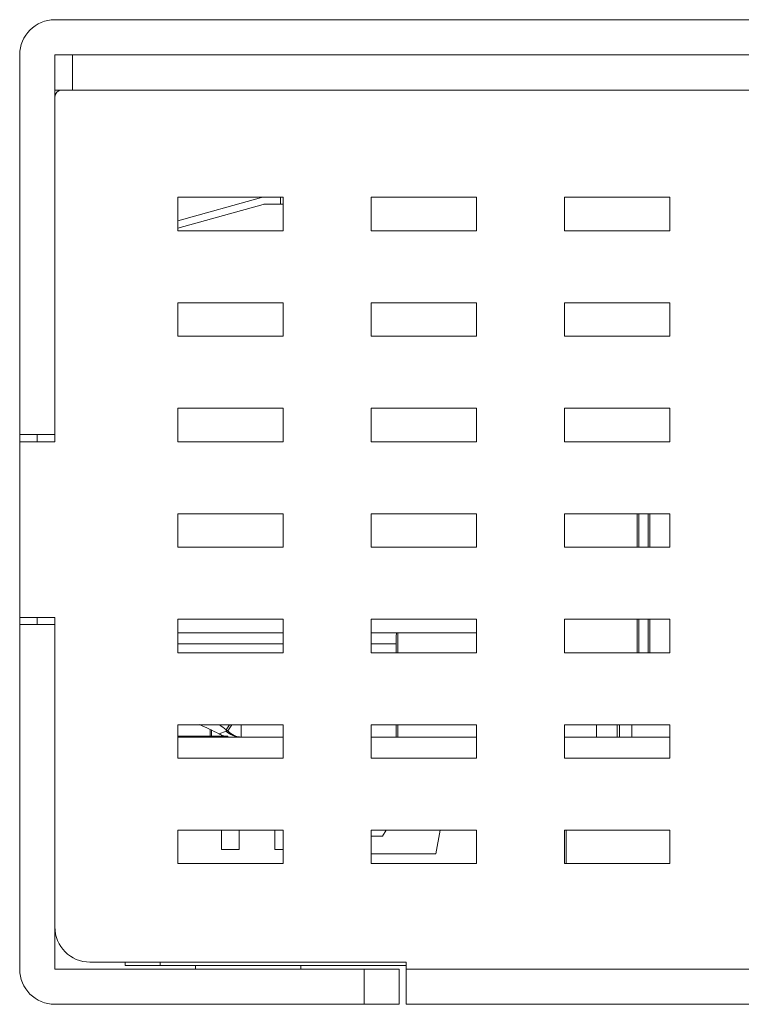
# Model space of a CAD drawing. Header units: millimetres. Extents: x 73 to 355, y 51 to 582.
# Tile 3 of 46: x 161 to 182, y 291 to 319. Entities that reach past the tile are written whole.
import ezdxf

# ---------------------------------------------------------------- set-up
doc = ezdxf.new("R2010")
doc.units = ezdxf.units.MM

msp = doc.modelspace()

# ---------------------------------------------------------------- linework, layer by layer
at = {"color": 7, "linetype": 'Continuous', "lineweight": 0}
for p, q in [((229.819, 319.037), (162.019, 319.037)), ((161.019, 318.037), (161.019, 307.237)), ((162.519, 318.037), (162.019, 318.037)), ((162.019, 318.037), (162.019, 316.837)), ((229.819, 318.037), (162.519, 318.037)), ((162.519, 318.037), (162.519, 317.037)), ((162.219, 317.037), (162.019, 317.037)), ((162.519, 317.037), (162.219, 317.037)), ((239.819, 317.037), (162.519, 317.037)), ((162.019, 316.837), (162.019, 307.237)), ((162.019, 307.237), (162.019, 316.837)), ((165.519, 313.987), (165.519, 313.037)), ((168.519, 313.987), (165.519, 313.987)), ((167.895, 313.978), (165.519, 313.315)), ((168.439, 313.794), (168.437, 313.994)), ((168.519, 313.037), (168.519, 313.987)), ((171.019, 313.987), (171.019, 313.037)), ((174.019, 313.987), (171.019, 313.987)), ((174.019, 313.037), (174.019, 313.987)), ((176.519, 313.987), (176.519, 313.037)), ((179.519, 313.987), (176.519, 313.987)), ((179.519, 313.037), (179.519, 313.987)), ((167.948, 313.786), (165.519, 313.107)), ((168.439, 313.794), (167.974, 313.789)), ((168.439, 313.794), (168.519, 313.795)), ((165.519, 313.037), (168.519, 313.037)), ((171.019, 313.037), (174.019, 313.037)), ((176.519, 313.037), (179.519, 313.037)), ((165.519, 310.987), (165.519, 310.037)), ((168.519, 310.987), (165.519, 310.987)), ((168.519, 310.037), (168.519, 310.987)), ((171.019, 310.987), (171.019, 310.037)), ((174.019, 310.987), (171.019, 310.987)), ((174.019, 310.037), (174.019, 310.987)), ((176.519, 310.987), (176.519, 310.037)), ((179.519, 310.987), (176.519, 310.987)), ((179.519, 310.037), (179.519, 310.987)), ((165.519, 310.037), (168.519, 310.037)), ((171.019, 310.037), (174.019, 310.037)), ((176.519, 310.037), (179.519, 310.037)), ((165.519, 307.987), (165.519, 307.037)), ((168.519, 307.987), (165.519, 307.987)), ((168.519, 307.037), (168.519, 307.987)), ((171.019, 307.987), (171.019, 307.037)), ((174.019, 307.987), (171.019, 307.987)), ((174.019, 307.037), (174.019, 307.987)), ((176.519, 307.987), (176.519, 307.037)), ((179.519, 307.987), (176.519, 307.987)), ((179.519, 307.037), (179.519, 307.987)), ((161.019, 307.237), (162.019, 307.237)), ((161.019, 307.237), (161.019, 307.037)), ((161.519, 307.037), (161.519, 307.237)), ((162.019, 307.037), (162.019, 307.237)), ((161.019, 302.037), (161.019, 307.037)), ((161.019, 307.037), (162.019, 307.037)), ((165.519, 307.037), (168.519, 307.037)), ((171.019, 307.037), (174.019, 307.037)), ((176.519, 307.037), (179.519, 307.037)), ((165.519, 304.987), (165.519, 304.037)), ((168.519, 304.987), (165.519, 304.987)), ((168.519, 304.037), (168.519, 304.987)), ((171.019, 304.987), (171.019, 304.037)), ((174.019, 304.987), (171.019, 304.987)), ((174.019, 304.037), (174.019, 304.987)), ((176.519, 304.987), (176.519, 304.037)), ((179.519, 304.987), (176.519, 304.987)), ((178.583, 304.987), (178.583, 304.037)), ((178.583, 304.037), (178.583, 304.987)), ((178.635, 304.987), (178.635, 304.037)), ((178.635, 304.037), (178.635, 304.987)), ((178.897, 304.037), (178.897, 304.987)), ((178.897, 304.037), (178.897, 304.987)), ((178.949, 304.987), (178.949, 304.037)), ((178.949, 304.987), (178.949, 304.037)), ((179.519, 304.037), (179.519, 304.987)), ((165.519, 304.037), (168.519, 304.037)), ((171.019, 304.037), (174.019, 304.037)), ((176.519, 304.037), (179.519, 304.037)), ((161.019, 302.037), (161.019, 301.837)), ((162.019, 302.037), (161.019, 302.037)), ((161.519, 301.837), (161.519, 302.037)), ((162.019, 301.837), (162.019, 302.037)), ((165.519, 301.987), (165.519, 301.037)), ((168.519, 301.987), (165.519, 301.987)), ((168.519, 301.037), (168.519, 301.987)), ((171.019, 301.987), (171.019, 301.037)), ((174.019, 301.987), (171.019, 301.987)), ((174.019, 301.037), (174.019, 301.987)), ((176.519, 301.987), (176.519, 301.037)), ((179.519, 301.987), (176.519, 301.987)), ((178.583, 301.987), (178.583, 301.037)), ((178.583, 301.037), (178.583, 301.987)), ((178.635, 301.987), (178.635, 301.037)), ((178.635, 301.037), (178.635, 301.987)), ((178.897, 301.037), (178.897, 301.987)), ((178.897, 301.037), (178.897, 301.987)), ((178.949, 301.987), (178.949, 301.037)), ((178.949, 301.987), (178.949, 301.037)), ((179.519, 301.037), (179.519, 301.987)), ((161.019, 301.837), (162.019, 301.837)), ((161.019, 301.837), (161.019, 292.037)), ((162.019, 301.837), (162.019, 293.237)), ((162.019, 293.237), (162.019, 301.837)), ((165.519, 301.602), (168.519, 301.602)), ((171.019, 301.602), (171.738, 301.602)), ((171.775, 301.602), (171.738, 301.602)), ((171.775, 301.602), (174.019, 301.602)), ((171.775, 301.037), (171.775, 301.602)), ((165.519, 301.285), (168.519, 301.285)), ((171.731, 301.285), (171.019, 301.285)), ((171.73, 301.038), (171.731, 301.285)), ((165.519, 301.037), (168.519, 301.037)), ((171.019, 301.037), (174.019, 301.037)), ((176.519, 301.037), (179.519, 301.037)), ((165.519, 298.987), (165.519, 298.037)), ((168.519, 298.987), (165.519, 298.987)), ((166.439, 298.663), (166.439, 298.854)), ((166.439, 298.854), (166.439, 298.663)), ((166.479, 298.835), (166.479, 298.663)), ((166.893, 298.807), (166.69, 298.729)), ((166.893, 298.843), (166.992, 298.987)), ((166.893, 298.807), (166.893, 298.843)), ((166.942, 298.811), (167.057, 298.987)), ((167.323, 298.987), (167.323, 298.637)), ((168.519, 298.037), (168.519, 298.987)), ((171.019, 298.987), (171.019, 298.037)), ((174.019, 298.987), (171.019, 298.987)), ((171.726, 298.637), (171.726, 298.987)), ((171.775, 298.637), (171.775, 298.987)), ((174.019, 298.037), (174.019, 298.987)), ((176.519, 298.987), (176.519, 298.037)), ((179.519, 298.987), (176.519, 298.987)), ((177.429, 298.75), (177.429, 298.987)), ((177.429, 298.75), (177.429, 298.987)), ((178.019, 298.637), (178.019, 298.987)), ((178.084, 298.637), (178.084, 298.987)), ((178.084, 298.987), (178.084, 298.637)), ((178.434, 298.637), (178.434, 298.987)), ((178.434, 298.637), (178.434, 298.987)), ((179.519, 298.037), (179.519, 298.987)), ((165.924, 298.663), (165.519, 298.663)), ((168.519, 298.637), (165.519, 298.637)), ((168.519, 298.637), (165.519, 298.637)), ((166.94, 298.663), (165.924, 298.663)), ((166.69, 298.729), (166.69, 298.729)), ((166.693, 298.727), (166.773, 298.692)), ((166.693, 298.727), (166.693, 298.727)), ((166.693, 298.727), (166.693, 298.727)), ((166.693, 298.727), (166.693, 298.727)), ((166.759, 298.698), (166.759, 298.663)), ((166.759, 298.663), (166.759, 298.698)), ((166.787, 298.686), (166.83, 298.673)), ((166.83, 298.673), (166.864, 298.663)), ((166.94, 298.637), (166.94, 298.663)), ((174.019, 298.637), (171.019, 298.637)), ((174.019, 298.637), (171.019, 298.637)), ((179.519, 298.637), (176.519, 298.637)), ((179.519, 298.637), (176.519, 298.637)), ((177.429, 298.637), (177.429, 298.75)), ((177.429, 298.637), (177.429, 298.75)), ((165.519, 298.037), (168.519, 298.037)), ((171.019, 298.037), (174.019, 298.037)), ((176.519, 298.037), (179.519, 298.037)), ((165.519, 295.987), (165.519, 295.037)), ((168.519, 295.987), (165.519, 295.987)), ((166.759, 295.437), (166.759, 295.987)), ((167.259, 295.437), (167.259, 295.987)), ((168.279, 295.437), (168.279, 295.987)), ((168.519, 295.037), (168.519, 295.987)), ((171.019, 295.987), (171.019, 295.037)), ((174.019, 295.987), (171.019, 295.987)), ((171.34, 295.818), (171.445, 295.987)), ((172.859, 295.317), (172.985, 295.987)), ((172.859, 295.317), (172.985, 295.987)), ((174.019, 295.037), (174.019, 295.987)), ((176.519, 295.987), (176.519, 295.037)), ((179.519, 295.987), (176.519, 295.987)), ((176.569, 295.037), (176.569, 295.987)), ((179.519, 295.037), (179.519, 295.987)), ((171.019, 295.816), (171.34, 295.818)), ((171.34, 295.818), (171.34, 295.818)), ((167.259, 295.437), (166.759, 295.437)), ((168.519, 295.437), (168.279, 295.437)), ((171.019, 295.317), (172.859, 295.317)), ((171.019, 295.317), (172.859, 295.317)), ((165.519, 295.037), (168.519, 295.037)), ((171.019, 295.037), (174.019, 295.037)), ((176.519, 295.037), (179.519, 295.037)), ((162.019, 293.237), (162.019, 292.037)), ((172.019, 292.237), (163.019, 292.237)), ((164.019, 292.137), (164.019, 292.237)), ((164.019, 292.137), (165.019, 292.137)), ((165.019, 292.237), (165.019, 292.137)), ((165.019, 292.137), (170.819, 292.137)), ((166.019, 292.037), (166.019, 292.137)), ((169.019, 292.037), (169.019, 292.137)), ((170.819, 292.137), (171.819, 292.137)), ((171.819, 292.137), (172.003, 292.137)), ((172.019, 292.237), (172.019, 292.037)), ((162.019, 292.037), (170.819, 292.037)), ((171.819, 292.037), (170.819, 292.037)), ((170.819, 291.037), (170.819, 292.037)), ((171.819, 292.037), (171.819, 291.037)), ((172.019, 292.037), (172.019, 291.037)), ((172.019, 292.037), (239.819, 292.037)), ((162.019, 291.037), (170.819, 291.037)), ((170.819, 291.037), (171.819, 291.037)), ((239.819, 291.037), (172.019, 291.037))]:
    msp.add_line(p, q, dxfattribs=at)
for points in [[(166.69, 298.729), (166.702, 298.723), (166.787, 298.686), (166.864, 298.663)], [(166.773, 298.692), (166.786, 298.686), (166.787, 298.686)]]:
    msp.add_lwpolyline(points, dxfattribs=at)
for centre, radius, start, end in [((162.019, 318.037), 1, 90, 180), ((162.219, 316.837), 0.2, 90, 180), ((167.975, 313.689), 0.1, 90.6, 105.6), ((163.143, 291.968), 7.635, 62.3233, 66.9008), ((193.078, 333.748), 43.635, 232.8082, 233.1238), ((169.275, 302.421), 4.299, 236.3516, 237.1211), ((166.857, 299.529), 0.723, 272.9021, 276.7419), ((163.143, 291.968), 7.635, 62.2941, 62.3234), ((163.019, 293.237), 1, 180, 270), ((162.019, 292.037), 1, 180, 270)]:
    msp.add_arc(centre, radius, start, end, dxfattribs=at)
msp.add_ellipse((171.738, 300.602), major_axis=(0, 1), ratio=0.008727, start_param=0, end_param=0.820001, dxfattribs=at)
for points, knots in [([(167.286, 298.637), (167.216, 298.637), (167.069, 298.669), (166.947, 298.755), (166.893, 298.807)], [0, 0, 0, 0, 0.486508, 1, 1, 1, 1]), ([(167.323, 298.637), (167.289, 298.637), (167.219, 298.645), (167.083, 298.691), (166.993, 298.758), (166.942, 298.811)], [0, 0, 0, 0, 0.240153, 0.484945, 1, 1, 1, 1])]:
    msp.add_open_spline(points, degree=3, knots=knots, dxfattribs=at)

doc.saveas('drawing.dxf')
